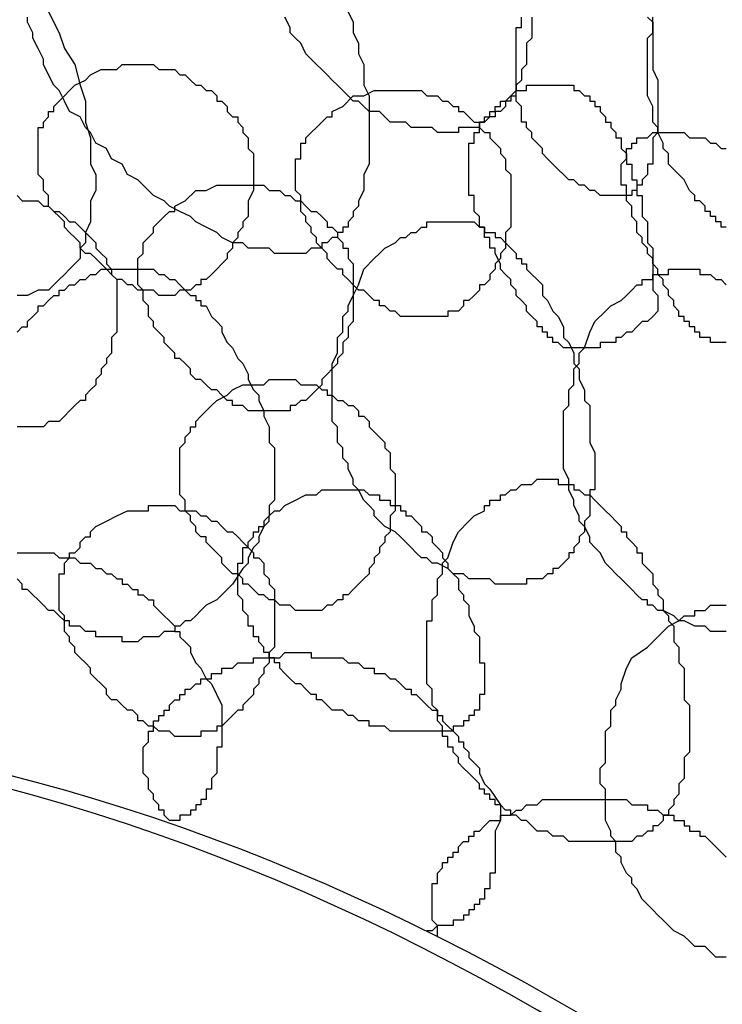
# Model space of a CAD drawing. Header units: millimetres. Extents: x 14 to 424, y 0 to 287.
# Tile 101 of 104: x 359.32 to 364.88, y 174.4 to 182.19. Entities that reach past the tile are written whole.
import ezdxf

# ---------------------------------------------------------------- set-up
doc = ezdxf.new("R2010")
doc.units = ezdxf.units.MM
doc.layers.add('PDF _0', color=7, linetype='Continuous')

msp = doc.modelspace()

# ---------------------------------------------------------------- linework, layer by layer
at = {"layer": 'PDF _0', "lineweight": 25}
for points in [[(359.5529, 182.2483), (359.636, 182.0821), (359.6776, 181.9575), (359.7606, 181.8328), (359.8022, 181.6667), (359.8437, 181.542), (359.8437, 181.3759), (359.8853, 181.2512), (359.8853, 181.0851), (359.8853, 181.0435), (359.9268, 180.9604), (359.9268, 180.8774), (359.9268, 180.8358), (359.8853, 180.7527), (359.8853, 180.7112), (359.8853, 180.6281), (359.8853, 180.5866), (359.8437, 180.5035), (359.8437, 180.4619), (359.8437, 180.4204), (359.8022, 180.3788), (359.8022, 180.2958), (359.7606, 180.2542), (359.7191, 180.2127), (359.6776, 180.1711), (359.636, 180.1296), (359.5945, 180.088), (359.5529, 180.0465), (359.5114, 180.0465), (359.4698, 180.0465), (359.3868, 180.005), (359.3452, 180.005), (359.3037, 180.005)], [(361.9209, 182.2483), (361.9624, 182.1652), (361.9624, 182.0821), (362.004, 181.999), (362.004, 181.9159), (362.0455, 181.8328), (362.0455, 181.7498), (362.0455, 181.6667), (362.087, 181.5836), (362.087, 181.5005), (362.087, 181.4174), (362.087, 181.3343), (362.087, 181.2512), (362.087, 181.1682), (362.087, 181.1266), (362.087, 181.0435), (362.0455, 180.9604), (362.0455, 180.8774), (362.0455, 180.8358), (362.004, 180.7527), (362.004, 180.7112), (361.9624, 180.6696), (361.9624, 180.6281), (361.9209, 180.5866), (361.9209, 180.545), (361.8793, 180.545), (361.8793, 180.5035), (361.8378, 180.5035), (361.8378, 180.4619), (361.7962, 180.4619), (361.7547, 180.4204), (361.7132, 180.4204), (361.7132, 180.3788), (361.6716, 180.3788), (361.6301, 180.3788), (361.5885, 180.3373), (361.547, 180.3373), (361.5054, 180.3373), (361.4639, 180.3373), (361.4224, 180.3373), (361.3808, 180.3373), (361.3393, 180.3373), (361.2977, 180.3788), (361.2562, 180.3788), (361.2146, 180.3788), (361.1316, 180.3788), (361.09, 180.4204), (361.0069, 180.4204), (360.9238, 180.4619), (360.8823, 180.5035), (360.7992, 180.545), (360.7161, 180.5866), (360.6746, 180.6281), (360.5915, 180.6696), (360.5084, 180.7112), (360.4669, 180.7527), (360.3838, 180.7943), (360.3007, 180.8774), (360.2592, 180.9189), (360.1761, 180.9604), (360.1345, 181.0435), (360.0514, 181.0851), (360.0099, 181.1682), (359.9268, 181.2097), (359.8853, 181.2928), (359.8437, 181.3343), (359.8022, 181.4174), (359.7191, 181.459), (359.6776, 181.542), (359.636, 181.6251), (359.5945, 181.6667), (359.5529, 181.7498), (359.5114, 181.8328), (359.5114, 181.8744), (359.4698, 181.9575), (359.4283, 182.0405), (359.4283, 182.0821), (359.3868, 182.1652), (359.3868, 182.2067)], [(363.3749, 182.2067), (363.3749, 182.1236), (363.3749, 182.0821), (363.3749, 182.0405), (363.3333, 181.999), (363.3333, 181.9575), (363.3333, 181.9159), (363.3333, 181.8744), (363.3333, 181.8328), (363.2918, 181.7913), (363.2918, 181.7498), (363.2918, 181.7082), (363.2502, 181.6667), (363.2502, 181.6251), (363.2087, 181.5836), (363.2087, 181.542), (363.1672, 181.542), (363.1672, 181.5005), (363.1256, 181.459), (363.0841, 181.459), (363.0841, 181.4174), (363.0425, 181.4174), (363.001, 181.3759), (362.9594, 181.3759), (362.9594, 181.3343), (362.9179, 181.3343), (362.8764, 181.3343), (362.8348, 181.3343), (362.7933, 181.3343), (362.7933, 181.2928), (362.7517, 181.2928), (362.7102, 181.2928), (362.6686, 181.2928), (362.6271, 181.2928), (362.5856, 181.3343), (362.544, 181.3343), (362.5025, 181.3343), (362.4609, 181.3343), (362.4194, 181.3343), (362.3778, 181.3759), (362.3363, 181.3759), (362.2532, 181.3759), (362.2117, 181.4174), (362.1701, 181.459), (362.087, 181.459), (362.0455, 181.5005), (362.004, 181.542), (361.9624, 181.542), (361.9209, 181.5836), (361.8793, 181.6251), (361.8378, 181.6667), (361.7962, 181.7082), (361.7547, 181.7498), (361.7132, 181.7913), (361.6716, 181.8328), (361.6301, 181.8744), (361.5885, 181.9159), (361.547, 181.999), (361.5054, 182.0405), (361.4639, 182.0821), (361.4639, 182.1236), (361.4224, 182.2067)], [(364.2888, 182.2067), (364.3304, 182.1652), (364.3304, 182.1236), (364.3304, 182.0821), (364.3304, 182.0405), (364.3304, 181.999), (364.3304, 181.8744), (364.3304, 181.7913), (364.3719, 181.7082), (364.3719, 181.6251), (364.3719, 181.5005), (364.3719, 181.459), (364.3719, 181.4174), (364.3719, 181.3759), (364.3719, 181.3343), (364.3719, 181.2928), (364.3304, 181.2512), (364.3304, 181.2097), (364.3304, 181.1682), (364.3304, 181.1266), (364.3304, 181.0851), (364.3304, 181.0435), (364.2888, 181.0435), (364.2888, 181.002), (364.2888, 180.9604), (364.2473, 180.9189), (364.2473, 180.8774), (364.2057, 180.8774), (364.2057, 180.8358), (364.1642, 180.8358), (364.1642, 180.7943), (364.1226, 180.7943), (364.0811, 180.7943), (364.0396, 180.7943), (363.998, 180.7943), (363.9565, 180.7943), (363.9149, 180.7943), (363.8734, 180.8358), (363.8318, 180.8358), (363.7903, 180.8774), (363.7488, 180.8774), (363.7072, 180.9189), (363.6657, 180.9189), (363.6241, 180.9604), (363.5826, 181.002), (363.541, 181.0435), (363.4995, 181.0851), (363.458, 181.1266), (363.458, 181.1682), (363.4164, 181.2097), (363.3749, 181.2512), (363.3749, 181.2928), (363.3333, 181.3343), (363.3333, 181.3759), (363.2918, 181.3759), (363.2918, 181.4174), (363.2918, 181.459), (363.2918, 181.5005), (363.2502, 181.542), (363.2502, 181.5836), (363.2502, 181.6251), (363.2502, 181.6667), (363.2502, 181.7082), (363.2502, 181.7498), (363.2502, 181.7913), (363.2502, 181.8328), (363.2502, 181.8744), (363.2502, 181.9159), (363.2502, 181.9575), (363.2502, 181.999), (363.2502, 182.0405), (363.2502, 182.0821), (363.2502, 182.1236), (363.2918, 182.1236), (363.2918, 182.1652), (363.2918, 182.2067)], [(364.912, 180.545), (364.8704, 180.545), (364.8704, 180.5866), (364.8289, 180.5866), (364.8289, 180.6281), (364.7873, 180.6281), (364.7873, 180.6696), (364.7458, 180.6696), (364.7458, 180.7112), (364.7042, 180.7527), (364.6627, 180.7527), (364.6627, 180.7943), (364.6212, 180.8358), (364.5796, 180.9189), (364.5381, 180.9604), (364.4965, 181.002), (364.455, 181.0435), (364.455, 181.1266), (364.4134, 181.1682), (364.4134, 181.2097), (364.3719, 181.2928), (364.3719, 181.3343), (364.3304, 181.3759), (364.3304, 181.459), (364.3304, 181.5005), (364.2888, 181.5836), (364.2888, 181.6251), (364.2888, 181.6667), (364.2888, 181.7498), (364.2888, 181.7913), (364.2888, 181.8744), (364.2888, 181.9159), (364.2888, 181.9575), (364.2888, 182.0405), (364.3304, 182.0821), (364.3304, 182.1652), (364.3304, 182.2067)], [(364.912, 179.6311), (364.8704, 179.6311), (364.8289, 179.6311), (364.7873, 179.6311), (364.7873, 179.6726), (364.7458, 179.6726), (364.7042, 179.6726), (364.7042, 179.7142), (364.6627, 179.7142), (364.6627, 179.7557), (364.6212, 179.7557), (364.6212, 179.7972), (364.5796, 179.7972), (364.5796, 179.8388), (364.5381, 179.8388), (364.5381, 179.8803), (364.4965, 179.9219), (364.4965, 179.9634), (364.455, 180.005), (364.455, 180.0465), (364.4134, 180.088), (364.4134, 180.1296), (364.3719, 180.1711), (364.3719, 180.2127), (364.3304, 180.2542), (364.3304, 180.2958), (364.2888, 180.3373), (364.2888, 180.3788), (364.2473, 180.4204), (364.2473, 180.4619), (364.2057, 180.5035), (364.2057, 180.545), (364.2057, 180.5866), (364.1642, 180.6281), (364.1642, 180.6696), (364.1642, 180.7112), (364.1226, 180.7527), (364.1226, 180.7943), (364.1226, 180.8358), (364.1226, 180.8774), (364.0811, 180.8774), (364.0811, 180.9189), (364.0811, 180.9604), (364.0811, 181.002), (364.0811, 181.0435), (364.1226, 181.0851), (364.1226, 181.1266), (364.1226, 181.1682), (364.1642, 181.1682), (364.1642, 181.2097), (364.2057, 181.2097), (364.2057, 181.2512), (364.2473, 181.2512), (364.2888, 181.2512), (364.3304, 181.2928), (364.3719, 181.2928), (364.4134, 181.2928), (364.455, 181.2928), (364.4965, 181.2928), (364.5381, 181.2928), (364.5796, 181.2928), (364.6212, 181.2512), (364.6627, 181.2512), (364.7042, 181.2512), (364.7458, 181.2512), (364.7873, 181.2097), (364.8289, 181.2097), (364.8704, 181.1682), (364.912, 181.1682)], [(359.3037, 180.7943), (359.3452, 180.7527), (359.3868, 180.7527), (359.4283, 180.7527), (359.4698, 180.7527), (359.5114, 180.7112), (359.5529, 180.7112), (359.5945, 180.6696), (359.636, 180.6696), (359.6776, 180.6281), (359.7191, 180.5866), (359.7606, 180.5866), (359.8022, 180.545), (359.8437, 180.5035), (359.8853, 180.4619), (359.9268, 180.4204), (359.9268, 180.3788), (359.9684, 180.3373), (360.0099, 180.2958), (360.0099, 180.2542), (360.0514, 180.2127), (360.0514, 180.1711), (360.093, 180.1296), (360.093, 180.088), (360.093, 180.0465), (360.093, 180.005), (360.093, 179.9634), (360.093, 179.9219), (360.093, 179.8803), (360.093, 179.8388), (360.093, 179.7557), (360.093, 179.7142), (360.0514, 179.6726), (360.0514, 179.6311), (360.0514, 179.5895), (360.0514, 179.548), (360.0099, 179.5064), (360.0099, 179.4649), (359.9684, 179.4234), (359.9684, 179.3818), (359.9268, 179.3403), (359.9268, 179.2987), (359.8853, 179.2572), (359.8437, 179.2156), (359.8437, 179.1741), (359.8022, 179.1741), (359.7606, 179.1326), (359.7191, 179.091), (359.6776, 179.0495), (359.636, 179.0079), (359.5945, 179.0079), (359.5529, 179.0079), (359.5114, 178.9664), (359.4698, 178.9664), (359.4283, 178.9664), (359.3868, 178.9664), (359.3452, 178.9664), (359.3037, 178.9664)], [(359.3037, 179.7142), (359.3452, 179.7557), (359.3868, 179.7557), (359.3868, 179.7972), (359.4283, 179.8388), (359.4698, 179.8803), (359.4698, 179.9219), (359.5114, 179.9219), (359.5529, 179.9634), (359.5945, 180.005), (359.636, 180.005), (359.636, 180.0465), (359.6776, 180.0465), (359.7191, 180.088), (359.7606, 180.088), (359.8022, 180.1296), (359.8437, 180.1296), (359.8853, 180.1711), (359.9268, 180.1711), (359.9684, 180.2127), (360.0099, 180.2127), (360.0514, 180.2127), (360.093, 180.2127), (360.1345, 180.2127), (360.1761, 180.2127), (360.2176, 180.2127), (360.2592, 180.2127), (360.3007, 180.2127), (360.3422, 180.2127), (360.3838, 180.2127), (360.4253, 180.1711), (360.4669, 180.1711), (360.5084, 180.1296), (360.55, 180.1296), (360.5915, 180.088), (360.633, 180.0465), (360.6746, 180.005), (360.7161, 180.005), (360.7161, 179.9634), (360.7577, 179.9634), (360.7577, 179.9219), (360.7992, 179.9219), (360.8408, 179.8388), (360.8823, 179.7972), (360.9238, 179.7557), (360.9238, 179.7142), (360.9654, 179.6311), (361.0069, 179.5895), (361.0485, 179.5064), (361.09, 179.4649), (361.1316, 179.3818), (361.1316, 179.3403), (361.1731, 179.2572), (361.2146, 179.2156), (361.2146, 179.1741), (361.2562, 179.091), (361.2562, 179.0495), (361.2977, 178.9664), (361.2977, 178.9248), (361.2977, 178.8418), (361.3393, 178.8002), (361.3393, 178.7171), (361.3393, 178.6756), (361.3393, 178.634), (361.3393, 178.5925), (361.3393, 178.551), (361.3393, 178.5094), (361.3393, 178.4679), (361.3393, 178.4263), (361.3393, 178.3848), (361.2977, 178.3432), (361.2977, 178.3017), (361.2977, 178.2602), (361.2562, 178.2186), (361.2562, 178.1771), (361.2146, 178.094), (361.2146, 178.0524), (361.1731, 178.0109), (361.1316, 177.9278), (361.1316, 177.8863), (361.09, 177.8447), (361.0069, 177.7201), (360.9238, 177.637), (360.8823, 177.5955), (360.7992, 177.5539), (360.7577, 177.5124), (360.7161, 177.4708), (360.6746, 177.4293), (360.633, 177.4293), (360.5915, 177.3878), (360.55, 177.3878), (360.55, 177.3462), (360.5084, 177.3462), (360.4669, 177.3462), (360.4253, 177.3047), (360.3838, 177.3047), (360.3422, 177.3047), (360.3007, 177.3047), (360.2592, 177.2631), (360.2176, 177.2631), (360.1761, 177.2631), (360.1345, 177.2631), (360.1345, 177.3047), (360.093, 177.3047), (360.0514, 177.3047), (360.0099, 177.3047), (359.9684, 177.3047), (359.9268, 177.3047), (359.9268, 177.3462), (359.8853, 177.3462), (359.8437, 177.3462), (359.8022, 177.3878), (359.7606, 177.3878), (359.7191, 177.3878), (359.7191, 177.4293), (359.6776, 177.4293), (359.636, 177.4708), (359.5945, 177.5124), (359.5529, 177.5124), (359.5114, 177.5539), (359.4698, 177.5955), (359.4283, 177.637), (359.3868, 177.6786), (359.3452, 177.6786), (359.3452, 177.7201), (359.3037, 177.7616)], [(364.912, 177.3462), (364.8704, 177.3462), (364.8289, 177.3462), (364.7873, 177.3462), (364.7458, 177.3878), (364.7042, 177.3878), (364.6627, 177.3878), (364.5796, 177.4293), (364.5381, 177.4293), (364.4965, 177.4708), (364.4134, 177.5124), (364.3719, 177.5124), (364.3304, 177.5539), (364.2888, 177.5539), (364.2888, 177.5955), (364.2473, 177.5955), (364.2057, 177.637), (364.1642, 177.6786), (364.1226, 177.7201), (364.0811, 177.7616), (364.0396, 177.8032), (363.998, 177.8447), (363.9565, 177.8863), (363.9149, 177.9694), (363.8734, 178.0109), (363.8318, 178.0524), (363.8318, 178.094), (363.7903, 178.1771), (363.7488, 178.2186), (363.7488, 178.2602), (363.7072, 178.3432), (363.7072, 178.3848), (363.6657, 178.4679), (363.6657, 178.5094), (363.6657, 178.551), (363.6241, 178.634), (363.6241, 178.6756), (363.6241, 178.7587), (363.6241, 178.8002), (363.6241, 178.8418), (363.6241, 178.9248), (363.6241, 178.9664), (363.6241, 179.0495), (363.6241, 179.091), (363.6657, 179.1326), (363.6657, 179.2156), (363.6657, 179.2572), (363.7072, 179.2987), (363.7072, 179.3818), (363.7072, 179.4234), (363.7488, 179.4649), (363.7488, 179.548), (363.7903, 179.5895), (363.8318, 179.7142), (363.8734, 179.7972), (363.9565, 179.8803), (363.998, 179.9219), (364.0811, 179.9634), (364.1226, 180.005), (364.1642, 180.0465), (364.2057, 180.088), (364.2473, 180.088), (364.2473, 180.1296), (364.2888, 180.1296), (364.3304, 180.1296), (364.3304, 180.1711), (364.3719, 180.1711), (364.4134, 180.1711), (364.455, 180.1711), (364.455, 180.2127), (364.4965, 180.2127), (364.5381, 180.2127), (364.5796, 180.2127), (364.6212, 180.2127), (364.6627, 180.2127), (364.7042, 180.2127), (364.7042, 180.1711), (364.7458, 180.1711), (364.7873, 180.1711), (364.8289, 180.1296), (364.8704, 180.1296), (364.912, 180.088)], [(359.3037, 177.9694), (359.3452, 177.9694), (359.3868, 177.9694), (359.4283, 177.9694), (359.4698, 177.9694), (359.5114, 177.9694), (359.5529, 177.9694), (359.5945, 177.9694), (359.636, 177.9278), (359.6776, 177.9278), (359.7191, 177.9278), (359.7606, 177.9278), (359.8022, 177.8863), (359.8437, 177.8863), (359.8853, 177.8863), (359.9268, 177.8447), (359.9684, 177.8447), (360.0099, 177.8032), (360.0514, 177.8032), (360.093, 177.7616), (360.1345, 177.7616), (360.1345, 177.7201), (360.1761, 177.7201), (360.2176, 177.6786), (360.2592, 177.6786), (360.2592, 177.637), (360.3007, 177.637), (360.3422, 177.5955), (360.3838, 177.5955), (360.3838, 177.5539), (360.4253, 177.5124), (360.4669, 177.4708), (360.5084, 177.4293), (360.55, 177.3878), (360.55, 177.3462), (360.5915, 177.3462), (360.5915, 177.3047), (360.633, 177.2631), (360.6746, 177.2216), (360.6746, 177.18), (360.7161, 177.097), (360.7577, 177.0554), (360.7992, 176.9723), (360.8408, 176.9308), (360.9238, 176.7646), (360.9238, 176.6815), (360.9238, 176.64), (360.9238, 176.5984), (360.9238, 176.5569), (360.9238, 176.5154), (360.9238, 176.4738), (360.9238, 176.4323), (360.8823, 176.4323), (360.8823, 176.3907), (360.8823, 176.3492), (360.8823, 176.3076), (360.8823, 176.2661), (360.8823, 176.2246), (360.8408, 176.183), (360.8408, 176.1415), (360.8408, 176.0999), (360.7992, 176.0999), (360.7992, 176.0584), (360.7992, 176.0168), (360.7577, 176.0168), (360.7577, 175.9753), (360.7161, 175.9753), (360.7161, 175.9338), (360.6746, 175.9338), (360.6746, 175.8922), (360.633, 175.8922), (360.5915, 175.8922), (360.5915, 175.8507), (360.55, 175.8507), (360.5084, 175.8507), (360.4669, 175.8922), (360.4669, 175.9338), (360.4253, 175.9338), (360.4253, 175.9753), (360.3838, 176.0168), (360.3838, 176.0584), (360.3422, 176.0999), (360.3422, 176.1415), (360.3422, 176.183), (360.3007, 176.2246), (360.3007, 176.2661), (360.3007, 176.3076), (360.3007, 176.3492), (360.3007, 176.3907), (360.3007, 176.4323), (360.3422, 176.4738), (360.3422, 176.5154), (360.3422, 176.5569), (360.3838, 176.5569), (360.3838, 176.5984), (360.3838, 176.64), (360.4253, 176.64), (360.4253, 176.6815), (360.4669, 176.6815), (360.4669, 176.7231), (360.5084, 176.7231), (360.5084, 176.7646), (360.55, 176.8062), (360.5915, 176.8062), (360.5915, 176.8477), (360.633, 176.8477), (360.633, 176.8892), (360.6746, 176.8892), (360.7161, 176.9308), (360.7577, 176.9308), (360.7577, 176.9723), (360.7992, 176.9723), (360.8408, 176.9723), (360.8408, 177.0139), (360.8823, 177.0139), (360.9238, 177.0139), (360.9238, 177.0554), (360.9654, 177.0554), (361.0069, 177.0554), (361.0485, 177.097), (361.09, 177.097), (361.1316, 177.097), (361.1731, 177.097), (361.1731, 177.1385), (361.2146, 177.1385), (361.2562, 177.1385), (361.2977, 177.1385), (361.3393, 177.1385), (361.3808, 177.1385), (361.4224, 177.18), (361.4639, 177.18), (361.5054, 177.18), (361.547, 177.18), (361.5885, 177.18), (361.6301, 177.18), (361.6301, 177.1385), (361.6716, 177.1385), (361.7132, 177.1385), (361.7547, 177.1385), (361.7962, 177.1385), (361.8378, 177.1385), (361.8793, 177.1385), (361.9209, 177.097), (361.9624, 177.097), (362.004, 177.097), (362.0455, 177.0554), (362.087, 177.0554), (362.1286, 177.0554), (362.1286, 177.0139), (362.1701, 177.0139), (362.2117, 177.0139), (362.2532, 176.9723), (362.2948, 176.9723), (362.3363, 176.9308), (362.3778, 176.8892), (362.4194, 176.8892), (362.4194, 176.8477), (362.4609, 176.8477), (362.5025, 176.8062), (362.544, 176.7646), (362.5856, 176.7231), (362.6271, 176.7231), (362.6271, 176.6815), (362.6686, 176.6815), (362.6686, 176.64), (362.7102, 176.5984), (362.7517, 176.5569), (362.7933, 176.5154), (362.7933, 176.4738), (362.8348, 176.4738), (362.8348, 176.4323), (362.8764, 176.3907), (362.8764, 176.3492), (362.9179, 176.3076), (362.9594, 176.2661), (362.9594, 176.2246), (363.001, 176.1415), (363.0425, 176.0999), (363.1256, 175.9753), (363.1256, 175.8922), (363.1256, 175.8507), (363.0841, 175.7676), (363.0841, 175.726), (363.0841, 175.6845), (363.0841, 175.643), (363.0841, 175.6014), (363.0841, 175.5599), (363.0841, 175.5183), (363.0841, 175.4768), (363.0841, 175.4352), (363.0425, 175.4352), (363.0425, 175.3937), (363.0425, 175.3522), (363.0425, 175.3106), (363.001, 175.3106), (363.001, 175.2691), (363.001, 175.2275), (362.9594, 175.2275), (362.9594, 175.186), (362.9179, 175.186), (362.9179, 175.1444), (362.8764, 175.1444), (362.8764, 175.1029), (362.8348, 175.1029), (362.8348, 175.0614), (362.7933, 175.0614), (362.7517, 175.0614), (362.7517, 175.0198), (362.7102, 175.0198), (362.6686, 175.0198), (362.6271, 175.0198), (362.5856, 174.9783), (362.544, 174.9783)], [(364.912, 174.7706), (364.8289, 174.7706), (364.7873, 174.8121), (364.7458, 174.8536), (364.6627, 174.8536), (364.6212, 174.8952), (364.5796, 174.9367), (364.4965, 174.9783), (364.455, 175.0198), (364.4134, 175.0614), (364.3719, 175.1029), (364.3304, 175.1444), (364.2888, 175.186), (364.2473, 175.2275), (364.2057, 175.3106), (364.1642, 175.3522), (364.1642, 175.3937), (364.1226, 175.4352), (364.0811, 175.5183), (364.0811, 175.5599), (364.0396, 175.6014), (364.0396, 175.6845), (363.998, 175.726), (363.998, 175.7676), (363.9565, 175.8507), (363.9565, 175.8922), (363.9565, 175.9753), (363.9565, 176.0168), (363.9565, 176.0999), (363.9149, 176.1415), (363.9149, 176.183), (363.9149, 176.2661), (363.9565, 176.3076), (363.9565, 176.3907), (363.9565, 176.4323), (363.9565, 176.4738), (363.9565, 176.5569), (363.998, 176.5984), (363.998, 176.64), (363.998, 176.7231), (364.0396, 176.7646), (364.0396, 176.8062), (364.0811, 176.8892), (364.0811, 176.9308), (364.1226, 177.0554), (364.1642, 177.1385), (364.2888, 177.2216), (364.3304, 177.2631), (364.3719, 177.3047), (364.4134, 177.3462), (364.455, 177.3878), (364.5381, 177.4293), (364.5796, 177.4708), (364.6212, 177.4708), (364.6627, 177.4708), (364.6627, 177.5124), (364.7042, 177.5124), (364.7458, 177.5124), (364.7873, 177.5539), (364.8289, 177.5539), (364.8704, 177.5539), (364.912, 177.5539)], [(362.6271, 174.9367), (362.6271, 174.9783), (362.6271, 175.0198), (362.5856, 175.0614), (362.5856, 175.1029), (362.5856, 175.1444), (362.5856, 175.186), (362.5856, 175.2275), (362.5856, 175.2691), (362.5856, 175.3106), (362.5856, 175.3522), (362.6271, 175.3522), (362.6271, 175.3937), (362.6271, 175.4352), (362.6686, 175.4768), (362.6686, 175.5183), (362.7102, 175.5183), (362.7102, 175.5599), (362.7517, 175.5599), (362.7517, 175.6014), (362.7933, 175.6014), (362.7933, 175.643), (362.8348, 175.6845), (362.8764, 175.6845), (362.8764, 175.726), (362.9179, 175.726), (362.9179, 175.7676), (362.9594, 175.7676), (363.001, 175.8091), (363.0425, 175.8507), (363.0841, 175.8507), (363.1256, 175.8507), (363.1256, 175.8922), (363.1672, 175.8922), (363.2087, 175.8922), (363.2502, 175.9338), (363.2918, 175.9338), (363.3333, 175.9753), (363.3749, 175.9753), (363.4164, 175.9753), (363.458, 176.0168), (363.4995, 176.0168), (363.541, 176.0168), (363.5826, 176.0168), (363.6241, 176.0168), (363.6657, 176.0168), (363.7072, 176.0168), (363.7488, 176.0168), (363.7903, 176.0168), (363.8318, 176.0168), (363.8734, 176.0168), (363.9149, 176.0168), (363.9565, 176.0168), (363.998, 176.0168), (364.0396, 176.0168), (364.0811, 176.0168), (364.1226, 176.0168), (364.1642, 175.9753), (364.2057, 175.9753), (364.2473, 175.9753), (364.2888, 175.9753), (364.2888, 175.9338), (364.3304, 175.9338), (364.3719, 175.9338), (364.4134, 175.8922), (364.455, 175.8922), (364.4965, 175.8922), (364.4965, 175.8507), (364.5381, 175.8507), (364.5796, 175.8507), (364.5796, 175.8091), (364.6212, 175.8091), (364.6212, 175.7676), (364.6627, 175.7676), (364.7042, 175.7676), (364.7042, 175.726), (364.7458, 175.726), (364.7873, 175.6845), (364.8289, 175.643), (364.8704, 175.6014), (364.912, 175.5599)]]:
    msp.add_lwpolyline(points, dxfattribs=at)
for points in [[(359.8853, 181.7498), (359.9684, 181.7913), (360.0514, 181.7913), (360.093, 181.7913), (360.1345, 181.8328), (360.1761, 181.8328), (360.2176, 181.8328), (360.2592, 181.8328), (360.3007, 181.8328), (360.3422, 181.8328), (360.3838, 181.8328), (360.4253, 181.7913), (360.4669, 181.7913), (360.5084, 181.7913), (360.55, 181.7913), (360.5915, 181.7498), (360.633, 181.7498), (360.6746, 181.7082), (360.7161, 181.6667), (360.7577, 181.6667), (360.7992, 181.6251), (360.8408, 181.6251), (360.8823, 181.5836), (360.8823, 181.542), (360.9238, 181.542), (360.9654, 181.5005), (360.9654, 181.459), (361.0069, 181.4174), (361.0485, 181.4174), (361.0485, 181.3759), (361.09, 181.3343), (361.09, 181.2928), (361.1316, 181.2512), (361.1316, 181.2097), (361.1316, 181.1682), (361.1731, 181.1266), (361.1731, 181.0851), (361.1731, 181.0435), (361.1731, 181.002), (361.1731, 180.9604), (361.1731, 180.9189), (361.1731, 180.8774), (361.1731, 180.8358), (361.1316, 180.7527), (361.1316, 180.7112), (361.1316, 180.6696), (361.1316, 180.6281), (361.09, 180.5866), (361.09, 180.545), (361.0485, 180.5035), (361.0485, 180.4619), (361.0069, 180.4204), (361.0069, 180.3788), (360.9654, 180.3373), (360.9654, 180.2958), (360.9238, 180.2542), (360.8823, 180.2127), (360.8408, 180.1711), (360.7992, 180.1296), (360.7577, 180.1296), (360.7577, 180.088), (360.7161, 180.088), (360.6746, 180.0465), (360.633, 180.0465), (360.5915, 180.0465), (360.55, 180.005), (360.5084, 180.005), (360.4669, 180.005), (360.4253, 180.005), (360.3838, 180.0465), (360.3422, 180.0465), (360.3007, 180.0465), (360.2592, 180.0465), (360.2176, 180.088), (360.1761, 180.088), (360.1345, 180.1296), (360.093, 180.1296), (360.0514, 180.1711), (360.0099, 180.2127), (359.9684, 180.2542), (359.9268, 180.2958), (359.8853, 180.3373), (359.8437, 180.3373), (359.8022, 180.3788), (359.8022, 180.4204), (359.7606, 180.4619), (359.7191, 180.5035), (359.6776, 180.545), (359.6776, 180.5866), (359.636, 180.6281), (359.5945, 180.6696), (359.5529, 180.7112), (359.5529, 180.7527), (359.5529, 180.7943), (359.5114, 180.8358), (359.5114, 180.8774), (359.5114, 180.9189), (359.4698, 180.9604), (359.4698, 181.002), (359.4698, 181.0435), (359.4698, 181.0851), (359.4698, 181.1266), (359.4698, 181.1682), (359.4698, 181.2097), (359.4698, 181.2512), (359.4698, 181.2928), (359.4698, 181.3343), (359.5114, 181.3343), (359.5114, 181.3759), (359.5529, 181.4174), (359.5529, 181.459), (359.5945, 181.459), (359.5945, 181.5005), (359.636, 181.542), (359.6776, 181.5836), (359.7191, 181.6251), (359.7606, 181.6667), (359.8437, 181.7082)], [(364.3719, 179.8803), (364.3304, 179.8388), (364.2888, 179.7972), (364.2473, 179.7972), (364.2057, 179.7557), (364.1642, 179.7142), (364.1226, 179.7142), (364.0811, 179.6726), (364.0396, 179.6726), (364.0396, 179.6311), (363.998, 179.6311), (363.9565, 179.6311), (363.9149, 179.6311), (363.9149, 179.5895), (363.8734, 179.5895), (363.8318, 179.5895), (363.7903, 179.5895), (363.7488, 179.5895), (363.7072, 179.5895), (363.6657, 179.5895), (363.6241, 179.5895), (363.5826, 179.6311), (363.541, 179.6311), (363.541, 179.6726), (363.4995, 179.6726), (363.4995, 179.7142), (363.458, 179.7142), (363.458, 179.7557), (363.4164, 179.7557), (363.4164, 179.7972), (363.3749, 179.8388), (363.3333, 179.8803), (363.3333, 179.9219), (363.2918, 179.9634), (363.2502, 180.005), (363.2502, 180.0465), (363.2087, 180.088), (363.2087, 180.1296), (363.1672, 180.1711), (363.1256, 180.2127), (363.1256, 180.2542), (363.0841, 180.3373), (363.0841, 180.3788), (363.0425, 180.3788), (363.0425, 180.4204), (363.0425, 180.4619), (363.001, 180.4619), (363.001, 180.5035), (363.001, 180.545), (362.9594, 180.545), (362.9594, 180.5866), (362.9594, 180.6281), (362.9179, 180.6696), (362.9179, 180.7112), (362.9179, 180.7527), (362.9179, 180.7943), (362.8764, 180.7943), (362.8764, 180.8358), (362.8764, 180.8774), (362.8764, 180.9189), (362.8764, 180.9604), (362.8764, 181.002), (362.8764, 181.0435), (362.8764, 181.0851), (362.8764, 181.1266), (362.8764, 181.1682), (362.8764, 181.2097), (362.9179, 181.2097), (362.9179, 181.2512), (362.9179, 181.2928), (362.9594, 181.2928), (362.9594, 181.3343), (362.9594, 181.3759), (363.001, 181.3759), (363.001, 181.4174), (363.0425, 181.4174), (363.0425, 181.459), (363.0841, 181.459), (363.0841, 181.5005), (363.1256, 181.5005), (363.1256, 181.542), (363.1672, 181.542), (363.2087, 181.5836), (363.2502, 181.5836), (363.2502, 181.6251), (363.2918, 181.6251), (363.3333, 181.6251), (363.3333, 181.6667), (363.3749, 181.6667), (363.4164, 181.6667), (363.458, 181.6667), (363.4995, 181.6667), (363.541, 181.6667), (363.5826, 181.6667), (363.6241, 181.6667), (363.6657, 181.6667), (363.7072, 181.6667), (363.7072, 181.6251), (363.7488, 181.6251), (363.7903, 181.5836), (363.8318, 181.5836), (363.8318, 181.542), (363.8734, 181.542), (363.8734, 181.5005), (363.9149, 181.5005), (363.9149, 181.459), (363.9565, 181.4174), (363.9565, 181.3759), (363.998, 181.3759), (363.998, 181.3343), (364.0396, 181.2928), (364.0396, 181.2512), (364.0811, 181.2512), (364.0811, 181.2097), (364.0811, 181.1682), (364.1226, 181.1266), (364.1226, 181.0851), (364.1226, 181.0435), (364.1642, 181.0435), (364.1642, 181.002), (364.1642, 180.9604), (364.1642, 180.9189), (364.2057, 180.9189), (364.2057, 180.8774), (364.2057, 180.8358), (364.2057, 180.7943), (364.2473, 180.7943), (364.2473, 180.7527), (364.2473, 180.7112), (364.2473, 180.6696), (364.2473, 180.6281), (364.2888, 180.5866), (364.2888, 180.545), (364.2888, 180.5035), (364.2888, 180.4619), (364.2888, 180.4204), (364.3304, 180.3788), (364.3304, 180.3373), (364.3304, 180.2958), (364.3304, 180.2542), (364.3304, 180.2127), (364.3304, 180.1711), (364.3304, 180.1296), (364.3304, 180.088), (364.3304, 180.0465), (364.3719, 180.005), (364.3719, 179.9634), (364.3719, 179.9219)], [(361.9624, 181.5836), (362.0455, 181.5836), (362.1286, 181.6251), (362.1701, 181.6251), (362.2117, 181.6251), (362.2532, 181.6251), (362.2948, 181.6251), (362.3363, 181.6251), (362.3778, 181.6251), (362.4194, 181.6251), (362.4609, 181.6251), (362.5025, 181.6251), (362.544, 181.5836), (362.5856, 181.5836), (362.6271, 181.5836), (362.6686, 181.542), (362.7102, 181.542), (362.7517, 181.5005), (362.7933, 181.5005), (362.7933, 181.459), (362.8348, 181.459), (362.8764, 181.4174), (362.9179, 181.3759), (362.9594, 181.3759), (362.9594, 181.3343), (363.001, 181.2928), (363.0425, 181.2928), (363.0425, 181.2512), (363.0841, 181.2097), (363.1256, 181.1682), (363.1256, 181.1266), (363.1672, 181.0851), (363.1672, 181.0435), (363.1672, 181.002), (363.2087, 180.9604), (363.2087, 180.9189), (363.2087, 180.8774), (363.2087, 180.8358), (363.2087, 180.7943), (363.2087, 180.7527), (363.2087, 180.7112), (363.2087, 180.6696), (363.2087, 180.6281), (363.2087, 180.5866), (363.2087, 180.545), (363.1672, 180.5035), (363.1672, 180.4204), (363.1672, 180.3788), (363.1256, 180.3373), (363.1256, 180.2958), (363.0841, 180.2542), (363.0841, 180.2127), (363.0425, 180.1711), (363.0425, 180.1296), (363.001, 180.088), (362.9594, 180.088), (362.9594, 180.0465), (362.9179, 180.005), (362.8764, 179.9634), (362.8348, 179.9634), (362.8348, 179.9219), (362.7933, 179.8803), (362.7517, 179.8803), (362.7102, 179.8803), (362.7102, 179.8388), (362.6686, 179.8388), (362.6271, 179.8388), (362.5856, 179.8388), (362.544, 179.8388), (362.5025, 179.8388), (362.4609, 179.8388), (362.4194, 179.8388), (362.3778, 179.8388), (362.3363, 179.8388), (362.2948, 179.8803), (362.2532, 179.8803), (362.2117, 179.9219), (362.1701, 179.9219), (362.1701, 179.9634), (362.1286, 179.9634), (362.087, 180.005), (362.0455, 180.0465), (362.004, 180.0465), (361.9624, 180.088), (361.9209, 180.1296), (361.8793, 180.1711), (361.8793, 180.2127), (361.8378, 180.2127), (361.7962, 180.2542), (361.7547, 180.2958), (361.7547, 180.3373), (361.7132, 180.3788), (361.6716, 180.4204), (361.6716, 180.4619), (361.6301, 180.5035), (361.6301, 180.545), (361.5885, 180.5866), (361.5885, 180.6281), (361.547, 180.6696), (361.547, 180.7112), (361.547, 180.7527), (361.547, 180.7943), (361.5054, 180.8358), (361.5054, 180.8774), (361.5054, 180.9189), (361.5054, 180.9604), (361.5054, 181.002), (361.5054, 181.0435), (361.5054, 181.0851), (361.547, 181.0851), (361.547, 181.1266), (361.547, 181.1682), (361.547, 181.2097), (361.5885, 181.2097), (361.5885, 181.2512), (361.6301, 181.2928), (361.6716, 181.3343), (361.7132, 181.3759), (361.7547, 181.4174), (361.7962, 181.4174), (361.7962, 181.459), (361.8793, 181.5005)], [(360.7161, 180.8358), (360.7992, 180.8358), (360.8823, 180.8774), (360.9238, 180.8774), (360.9654, 180.8774), (361.0069, 180.8774), (361.0485, 180.8774), (361.09, 180.8774), (361.1316, 180.8774), (361.1731, 180.8774), (361.2146, 180.8774), (361.2562, 180.8774), (361.2977, 180.8358), (361.3393, 180.8358), (361.3808, 180.8358), (361.4224, 180.7943), (361.4639, 180.7943), (361.5054, 180.7527), (361.547, 180.7527), (361.5885, 180.7112), (361.6301, 180.6696), (361.6716, 180.6696), (361.7132, 180.6281), (361.7547, 180.5866), (361.7547, 180.545), (361.7962, 180.545), (361.8378, 180.5035), (361.8378, 180.4619), (361.8793, 180.4204), (361.8793, 180.3788), (361.9209, 180.3788), (361.9209, 180.3373), (361.9209, 180.2958), (361.9624, 180.2542), (361.9624, 180.2127), (361.9624, 180.1711), (361.9624, 180.1296), (361.9624, 180.088), (361.9624, 180.005), (361.9624, 179.9634), (361.9624, 179.9219), (361.9624, 179.8803), (361.9624, 179.8388), (361.9624, 179.7972), (361.9209, 179.7557), (361.9209, 179.7142), (361.9209, 179.6726), (361.8793, 179.6311), (361.8793, 179.548), (361.8378, 179.5064), (361.8378, 179.4649), (361.7962, 179.4234), (361.7547, 179.3818), (361.7132, 179.3403), (361.7132, 179.2987), (361.6716, 179.2572), (361.6301, 179.2156), (361.5885, 179.1741), (361.547, 179.1741), (361.5054, 179.1326), (361.4639, 179.1326), (361.4639, 179.091), (361.4224, 179.091), (361.3808, 179.091), (361.3393, 179.091), (361.2977, 179.091), (361.2562, 179.091), (361.2146, 179.091), (361.1731, 179.091), (361.1316, 179.091), (361.09, 179.1326), (361.0485, 179.1326), (361.0069, 179.1326), (361.0069, 179.1741), (360.9654, 179.1741), (360.9238, 179.2156), (360.8823, 179.2572), (360.8408, 179.2572), (360.7992, 179.2987), (360.7577, 179.3403), (360.7161, 179.3403), (360.6746, 179.3818), (360.6746, 179.4234), (360.633, 179.4649), (360.5915, 179.5064), (360.55, 179.5064), (360.55, 179.548), (360.5084, 179.5895), (360.4669, 179.6311), (360.4669, 179.6726), (360.4253, 179.7142), (360.3838, 179.7557), (360.3838, 179.7972), (360.3422, 179.8388), (360.3422, 179.8803), (360.3422, 179.9219), (360.3007, 179.9634), (360.3007, 180.005), (360.3007, 180.0465), (360.2592, 180.088), (360.2592, 180.1296), (360.2592, 180.1711), (360.2592, 180.2127), (360.2592, 180.2542), (360.2592, 180.2958), (360.3007, 180.3373), (360.3007, 180.3788), (360.3007, 180.4204), (360.3422, 180.4619), (360.3838, 180.5035), (360.3838, 180.545), (360.4253, 180.5866), (360.4669, 180.6281), (360.5084, 180.6696), (360.55, 180.6696), (360.55, 180.7112), (360.633, 180.7527)], [(362.0455, 180.2127), (362.1286, 180.2958), (362.1701, 180.3373), (362.2117, 180.3788), (362.2948, 180.4204), (362.3363, 180.4619), (362.3778, 180.4619), (362.4194, 180.5035), (362.4609, 180.5035), (362.5025, 180.545), (362.544, 180.545), (362.544, 180.5866), (362.5856, 180.5866), (362.6271, 180.5866), (362.6686, 180.5866), (362.7102, 180.5866), (362.7517, 180.5866), (362.7933, 180.5866), (362.8348, 180.5866), (362.8764, 180.5866), (362.9179, 180.5866), (362.9594, 180.545), (363.001, 180.545), (363.001, 180.5035), (363.0425, 180.5035), (363.0841, 180.5035), (363.0841, 180.4619), (363.1256, 180.4619), (363.1672, 180.4204), (363.2087, 180.3788), (363.2502, 180.3373), (363.2502, 180.2958), (363.2918, 180.2958), (363.2918, 180.2542), (363.3333, 180.2542), (363.3333, 180.2127), (363.3749, 180.1711), (363.4164, 180.1296), (363.458, 180.088), (363.458, 180.005), (363.4995, 179.9634), (363.541, 179.8803), (363.5826, 179.8388), (363.6241, 179.7557), (363.6241, 179.6726), (363.6657, 179.6311), (363.7072, 179.548), (363.7072, 179.4649), (363.7488, 179.4234), (363.7488, 179.3403), (363.7903, 179.2572), (363.7903, 179.1741), (363.8318, 179.1326), (363.8318, 179.0495), (363.8318, 178.9664), (363.8318, 178.8833), (363.8318, 178.8418), (363.8734, 178.7587), (363.8734, 178.6756), (363.8734, 178.634), (363.8734, 178.551), (363.8734, 178.4679), (363.8318, 178.4679), (363.8318, 178.4263), (363.8318, 178.3848), (363.8318, 178.3432), (363.8318, 178.3017), (363.8318, 178.2602), (363.7903, 178.2186), (363.7903, 178.1771), (363.7903, 178.1355), (363.7488, 178.094), (363.7488, 178.0524), (363.7072, 178.0109), (363.7072, 177.9694), (363.6657, 177.9694), (363.6657, 177.9278), (363.6241, 177.8863), (363.5826, 177.8447), (363.541, 177.8447), (363.541, 177.8032), (363.4995, 177.8032), (363.458, 177.7616), (363.4164, 177.7616), (363.3749, 177.7616), (363.3333, 177.7616), (363.3333, 177.7201), (363.2918, 177.7201), (363.2502, 177.7201), (363.2087, 177.7201), (363.1672, 177.7201), (363.1256, 177.7201), (363.0841, 177.7201), (363.0425, 177.7616), (363.001, 177.7616), (362.9594, 177.7616), (362.9179, 177.7616), (362.8764, 177.7616), (362.8348, 177.8032), (362.7517, 177.8032), (362.7102, 177.8447), (362.6271, 177.8863), (362.5856, 177.8863), (362.544, 177.9278), (362.5025, 177.9278), (362.4609, 177.9694), (362.4194, 178.0109), (362.3778, 178.0524), (362.3363, 178.094), (362.2948, 178.1355), (362.2117, 178.1771), (362.1701, 178.2186), (362.1286, 178.2602), (362.1286, 178.3017), (362.087, 178.3432), (362.0455, 178.3848), (362.004, 178.4679), (361.9624, 178.5094), (361.9624, 178.551), (361.9209, 178.634), (361.9209, 178.6756), (361.8793, 178.7171), (361.8793, 178.8002), (361.8378, 178.8418), (361.8378, 178.8833), (361.8378, 178.9664), (361.7962, 179.0079), (361.7962, 179.091), (361.7962, 179.1326), (361.7962, 179.1741), (361.7962, 179.2572), (361.7962, 179.2987), (361.7962, 179.3818), (361.7962, 179.4234), (361.7962, 179.4649), (361.8378, 179.548), (361.8378, 179.5895), (361.8378, 179.6726), (361.8793, 179.7142), (361.8793, 179.7557), (361.8793, 179.8388), (361.9209, 179.8803), (361.9209, 179.9219), (361.9624, 180.005), (362.004, 180.088)], [(361.0069, 179.2572), (361.09, 179.2987), (361.1731, 179.2987), (361.2146, 179.2987), (361.2562, 179.2987), (361.2977, 179.3403), (361.3393, 179.3403), (361.3808, 179.3403), (361.4224, 179.3403), (361.4639, 179.3403), (361.5054, 179.3403), (361.547, 179.2987), (361.5885, 179.2987), (361.6301, 179.2987), (361.6716, 179.2987), (361.7132, 179.2572), (361.7547, 179.2572), (361.7547, 179.2156), (361.7962, 179.2156), (361.8378, 179.1741), (361.8793, 179.1741), (361.9209, 179.1326), (361.9624, 179.1326), (362.004, 179.091), (362.004, 179.0495), (362.0455, 179.0495), (362.087, 179.0079), (362.087, 178.9664), (362.1286, 178.9248), (362.1701, 178.8833), (362.2117, 178.8418), (362.2117, 178.8002), (362.2532, 178.7587), (362.2532, 178.7171), (362.2532, 178.6756), (362.2532, 178.634), (362.2948, 178.5925), (362.2948, 178.551), (362.2948, 178.5094), (362.2948, 178.4679), (362.2948, 178.4263), (362.2948, 178.3848), (362.2948, 178.3017), (362.2532, 178.2602), (362.2532, 178.2186), (362.2532, 178.1771), (362.2532, 178.1355), (362.2117, 178.094), (362.2117, 178.0524), (362.1701, 178.0109), (362.1701, 177.9694), (362.1286, 177.9278), (362.1286, 177.8863), (362.087, 177.8447), (362.087, 177.8032), (362.0455, 177.7616), (362.004, 177.7201), (361.9624, 177.6786), (361.9209, 177.637), (361.8793, 177.637), (361.8793, 177.5955), (361.8378, 177.5955), (361.7962, 177.5539), (361.7547, 177.5539), (361.7132, 177.5124), (361.6716, 177.5124), (361.6301, 177.5124), (361.5885, 177.5124), (361.547, 177.5124), (361.5054, 177.5124), (361.4639, 177.5539), (361.4224, 177.5539), (361.3808, 177.5539), (361.3393, 177.5955), (361.2977, 177.5955), (361.2562, 177.637), (361.2146, 177.637), (361.1731, 177.6786), (361.1316, 177.7201), (361.09, 177.7201), (361.09, 177.7616), (361.0485, 177.8032), (361.0069, 177.8032), (360.9654, 177.8447), (360.9238, 177.8863), (360.9238, 177.9278), (360.8823, 177.9694), (360.8408, 178.0109), (360.7992, 178.0524), (360.7992, 178.094), (360.7577, 178.094), (360.7161, 178.1355), (360.7161, 178.1771), (360.6746, 178.2186), (360.6746, 178.2602), (360.633, 178.3017), (360.633, 178.3432), (360.633, 178.3848), (360.5915, 178.4263), (360.5915, 178.4679), (360.5915, 178.5094), (360.5915, 178.551), (360.5915, 178.5925), (360.5915, 178.634), (360.5915, 178.6756), (360.5915, 178.7171), (360.5915, 178.7587), (360.5915, 178.8002), (360.633, 178.8418), (360.633, 178.8833), (360.6746, 178.9248), (360.6746, 178.9664), (360.7161, 178.9664), (360.7161, 179.0079), (360.7577, 179.0495), (360.7992, 179.091), (360.8408, 179.1326), (360.8823, 179.1741), (360.9654, 179.2156)], [(362.7933, 178.1355), (362.8764, 178.2186), (362.9179, 178.2602), (363.001, 178.3017), (363.001, 178.3432), (363.0425, 178.3432), (363.0425, 178.3848), (363.0841, 178.3848), (363.1256, 178.3848), (363.1256, 178.4263), (363.1672, 178.4263), (363.2087, 178.4679), (363.2502, 178.4679), (363.2918, 178.5094), (363.3333, 178.5094), (363.3749, 178.5094), (363.4164, 178.551), (363.458, 178.551), (363.4995, 178.551), (363.541, 178.551), (363.5826, 178.551), (363.5826, 178.5094), (363.6241, 178.5094), (363.6657, 178.5094), (363.7072, 178.5094), (363.7072, 178.4679), (363.7488, 178.4679), (363.7903, 178.4263), (363.8318, 178.4263), (363.8734, 178.3848), (363.9149, 178.3432), (363.9565, 178.3017), (363.998, 178.2602), (364.0396, 178.2186), (364.0811, 178.1771), (364.0811, 178.1355), (364.1226, 178.1355), (364.1226, 178.094), (364.1642, 178.0524), (364.2057, 178.0109), (364.2057, 177.9694), (364.2473, 177.9694), (364.2473, 177.9278), (364.2473, 177.8863), (364.2888, 177.8447), (364.3304, 177.8032), (364.3304, 177.7616), (364.3304, 177.7201), (364.3719, 177.6786), (364.3719, 177.637), (364.4134, 177.5955), (364.4134, 177.5539), (364.4134, 177.5124), (364.455, 177.4708), (364.455, 177.4293), (364.4965, 177.3878), (364.4965, 177.3462), (364.4965, 177.3047), (364.4965, 177.2631), (364.5381, 177.2216), (364.5381, 177.18), (364.5381, 177.1385), (364.5381, 177.097), (364.5796, 177.0554), (364.5796, 177.0139), (364.5796, 176.9723), (364.5796, 176.9308), (364.5796, 176.8892), (364.5796, 176.8477), (364.5796, 176.8062), (364.6212, 176.7646), (364.6212, 176.7231), (364.6212, 176.6815), (364.6212, 176.64), (364.6212, 176.5984), (364.6212, 176.5569), (364.6212, 176.5154), (364.6212, 176.4738), (364.6212, 176.4323), (364.6212, 176.3907), (364.5796, 176.3492), (364.5796, 176.3076), (364.5796, 176.2661), (364.5796, 176.2246), (364.5796, 176.183), (364.5381, 176.1415), (364.5381, 176.0999), (364.5381, 176.0584), (364.4965, 176.0168), (364.4965, 175.9753), (364.455, 175.9338), (364.455, 175.8922), (364.4134, 175.8922), (364.4134, 175.8507), (364.3719, 175.8091), (364.3304, 175.8091), (364.3304, 175.7676), (364.2888, 175.7676), (364.2473, 175.726), (364.2057, 175.726), (364.1642, 175.6845), (364.1226, 175.6845), (364.0811, 175.6845), (364.0396, 175.6845), (363.998, 175.6845), (363.9565, 175.6845), (363.9149, 175.6845), (363.8734, 175.6845), (363.8318, 175.6845), (363.7903, 175.6845), (363.7488, 175.6845), (363.7072, 175.6845), (363.6657, 175.6845), (363.6241, 175.726), (363.5826, 175.726), (363.541, 175.726), (363.4995, 175.7676), (363.458, 175.7676), (363.4164, 175.7676), (363.3749, 175.8091), (363.3333, 175.8507), (363.2918, 175.8507), (363.2502, 175.8922), (363.2087, 175.8922), (363.2087, 175.9338), (363.1672, 175.9338), (363.1256, 175.9753), (363.0841, 175.9753), (363.0841, 176.0168), (363.0425, 176.0168), (363.0425, 176.0584), (363.001, 176.0584), (363.001, 176.0999), (362.9594, 176.0999), (362.9594, 176.1415), (362.9179, 176.183), (362.8764, 176.2246), (362.8348, 176.2661), (362.7933, 176.3076), (362.7933, 176.3492), (362.7517, 176.3907), (362.7517, 176.4323), (362.7102, 176.4323), (362.7102, 176.4738), (362.7102, 176.5154), (362.6686, 176.5154), (362.6686, 176.5569), (362.6686, 176.5984), (362.6271, 176.64), (362.6271, 176.6815), (362.6271, 176.7231), (362.5856, 176.7646), (362.5856, 176.8062), (362.5856, 176.8477), (362.5856, 176.8892), (362.544, 176.9308), (362.544, 176.9723), (362.544, 177.0139), (362.544, 177.0554), (362.544, 177.097), (362.544, 177.1385), (362.544, 177.18), (362.544, 177.2216), (362.544, 177.2631), (362.544, 177.3047), (362.544, 177.3462), (362.544, 177.3878), (362.544, 177.4293), (362.5856, 177.4293), (362.5856, 177.4708), (362.5856, 177.5539), (362.5856, 177.5955), (362.6271, 177.637), (362.6271, 177.7201), (362.6271, 177.7616), (362.6686, 177.8032), (362.6686, 177.8863), (362.7102, 177.9278), (362.7517, 178.0524)], [(361.5054, 178.3848), (361.5885, 178.4263), (361.6301, 178.4263), (361.6716, 178.4263), (361.7132, 178.4679), (361.7547, 178.4679), (361.7962, 178.4679), (361.8378, 178.4679), (361.8793, 178.4679), (361.9209, 178.4679), (361.9624, 178.4679), (362.004, 178.4679), (362.0455, 178.4679), (362.087, 178.4263), (362.1286, 178.4263), (362.1701, 178.4263), (362.1701, 178.3848), (362.2117, 178.3848), (362.2532, 178.3848), (362.2532, 178.3432), (362.2948, 178.3432), (362.3363, 178.3432), (362.3363, 178.3017), (362.3778, 178.3017), (362.3778, 178.2602), (362.4194, 178.2602), (362.4609, 178.2186), (362.5025, 178.1771), (362.5025, 178.1355), (362.544, 178.1355), (362.5856, 178.094), (362.5856, 178.0524), (362.6271, 178.0109), (362.6686, 177.9694), (362.6686, 177.9278), (362.7102, 177.8863), (362.7102, 177.8447), (362.7517, 177.8032), (362.7933, 177.7616), (362.7933, 177.6786), (362.8348, 177.637), (362.8348, 177.5955), (362.8764, 177.5539), (362.8764, 177.5124), (362.8764, 177.4708), (362.9179, 177.3878), (362.9179, 177.3462), (362.9594, 177.3047), (362.9594, 177.2631), (362.9594, 177.2216), (362.9594, 177.18), (362.9594, 177.1385), (362.9594, 177.097), (363.001, 177.097), (363.001, 177.0554), (363.001, 177.0139), (363.001, 176.9723), (363.001, 176.9308), (363.001, 176.8892), (363.001, 176.8477), (362.9594, 176.8477), (362.9594, 176.8062), (362.9594, 176.7646), (362.9594, 176.7231), (362.9179, 176.7231), (362.9179, 176.6815), (362.8764, 176.6815), (362.8764, 176.64), (362.8348, 176.64), (362.8348, 176.5984), (362.7933, 176.5984), (362.7517, 176.5984), (362.7517, 176.5569), (362.7102, 176.5569), (362.6686, 176.5569), (362.6271, 176.5569), (362.5856, 176.5569), (362.544, 176.5569), (362.5025, 176.5569), (362.4609, 176.5569), (362.4194, 176.5569), (362.3778, 176.5569), (362.3363, 176.5569), (362.2948, 176.5569), (362.2532, 176.5569), (362.2117, 176.5984), (362.1701, 176.5984), (362.1286, 176.5984), (362.087, 176.5984), (362.087, 176.64), (362.004, 176.64), (361.9624, 176.6815), (361.9209, 176.6815), (361.8793, 176.7231), (361.7962, 176.7231), (361.7547, 176.7646), (361.7132, 176.8062), (361.6716, 176.8062), (361.6716, 176.8477), (361.6301, 176.8477), (361.5885, 176.8892), (361.547, 176.9308), (361.5054, 176.9308), (361.4639, 176.9723), (361.4224, 177.0139), (361.3808, 177.0554), (361.3808, 177.097), (361.3393, 177.097), (361.3393, 177.1385), (361.2977, 177.1385), (361.2977, 177.18), (361.2562, 177.18), (361.2562, 177.2216), (361.2146, 177.2631), (361.2146, 177.3047), (361.1731, 177.3047), (361.1731, 177.3462), (361.1731, 177.3878), (361.1316, 177.3878), (361.1316, 177.4293), (361.1316, 177.4708), (361.09, 177.5124), (361.09, 177.5539), (361.09, 177.5955), (361.0485, 177.637), (361.0485, 177.6786), (361.0485, 177.7201), (361.0485, 177.7616), (361.0485, 177.8032), (361.0485, 177.8447), (361.0485, 177.8863), (361.09, 177.8863), (361.09, 177.9278), (361.09, 177.9694), (361.09, 178.0109), (361.1316, 178.0109), (361.1316, 178.0524), (361.1731, 178.094), (361.1731, 178.1355), (361.2146, 178.1355), (361.2146, 178.1771), (361.2562, 178.1771), (361.2977, 178.2186), (361.2977, 178.2602), (361.3393, 178.3017), (361.3808, 178.3017), (361.4224, 178.3432)], [(360.093, 178.2602), (360.1761, 178.3017), (360.2592, 178.3017), (360.3007, 178.3017), (360.3422, 178.3017), (360.3422, 178.3432), (360.3838, 178.3432), (360.4253, 178.3432), (360.4669, 178.3432), (360.5084, 178.3432), (360.55, 178.3432), (360.5915, 178.3017), (360.633, 178.3017), (360.6746, 178.3017), (360.7161, 178.3017), (360.7577, 178.2602), (360.7992, 178.2602), (360.8408, 178.2186), (360.8823, 178.2186), (360.9238, 178.1771), (360.9654, 178.1355), (361.0069, 178.1355), (361.0485, 178.094), (361.09, 178.0524), (361.1316, 178.0109), (361.1731, 177.9694), (361.1731, 177.9278), (361.2146, 177.9278), (361.2562, 177.8863), (361.2562, 177.8447), (361.2562, 177.8032), (361.2977, 177.7616), (361.2977, 177.7201), (361.3393, 177.6786), (361.3393, 177.637), (361.3393, 177.5955), (361.3393, 177.5539), (361.3393, 177.5124), (361.3393, 177.4708), (361.3393, 177.4293), (361.3393, 177.3878), (361.3393, 177.3462), (361.3393, 177.2631), (361.3393, 177.2216), (361.2977, 177.18), (361.2977, 177.1385), (361.2977, 177.097), (361.2562, 177.0554), (361.2562, 177.0139), (361.2146, 176.9723), (361.2146, 176.9308), (361.1731, 176.8892), (361.1731, 176.8477), (361.1316, 176.8062), (361.09, 176.7646), (361.09, 176.7231), (361.0485, 176.7231), (361.0069, 176.6815), (360.9654, 176.64), (360.9238, 176.5984), (360.8823, 176.5984), (360.8823, 176.5569), (360.8408, 176.5569), (360.7992, 176.5569), (360.7577, 176.5569), (360.7577, 176.5154), (360.7161, 176.5154), (360.6746, 176.5154), (360.633, 176.5154), (360.5915, 176.5154), (360.55, 176.5154), (360.5084, 176.5569), (360.4669, 176.5569), (360.4253, 176.5569), (360.3838, 176.5984), (360.3422, 176.5984), (360.3007, 176.64), (360.2592, 176.64), (360.2592, 176.6815), (360.2176, 176.7231), (360.1761, 176.7231), (360.1345, 176.7646), (360.093, 176.8062), (360.0514, 176.8062), (360.0099, 176.8477), (360.0099, 176.8892), (359.9684, 176.9308), (359.9268, 176.9723), (359.8853, 177.0139), (359.8853, 177.0554), (359.8437, 177.097), (359.8022, 177.1385), (359.7606, 177.18), (359.7606, 177.2216), (359.7191, 177.2631), (359.7191, 177.3047), (359.6776, 177.3462), (359.6776, 177.3878), (359.6776, 177.4293), (359.6776, 177.4708), (359.636, 177.5124), (359.636, 177.5539), (359.636, 177.5955), (359.636, 177.637), (359.636, 177.6786), (359.636, 177.7201), (359.636, 177.7616), (359.636, 177.8032), (359.6776, 177.8032), (359.6776, 177.8447), (359.6776, 177.8863), (359.7191, 177.9278), (359.7191, 177.9694), (359.7606, 177.9694), (359.8022, 178.0109), (359.8022, 178.0524), (359.8437, 178.094), (359.8853, 178.094), (359.8853, 178.1355), (359.9268, 178.1771), (360.0099, 178.2186)]]:
    msp.add_lwpolyline(points, close=True, dxfattribs=at)
for centre, major_axis, ratio, start_param, end_param in [((359.4053, 150.4562), (-6.9109, 25.7582), 0.683521, 3.14442, 6.281037), ((359.2605, 150.4187), (-6.9309, 25.7432), 0.681156, 2.84467, 9.127855)]:
    msp.add_ellipse(centre, major_axis=major_axis, ratio=ratio, start_param=start_param, end_param=end_param, dxfattribs=at)

doc.saveas('drawing.dxf')
